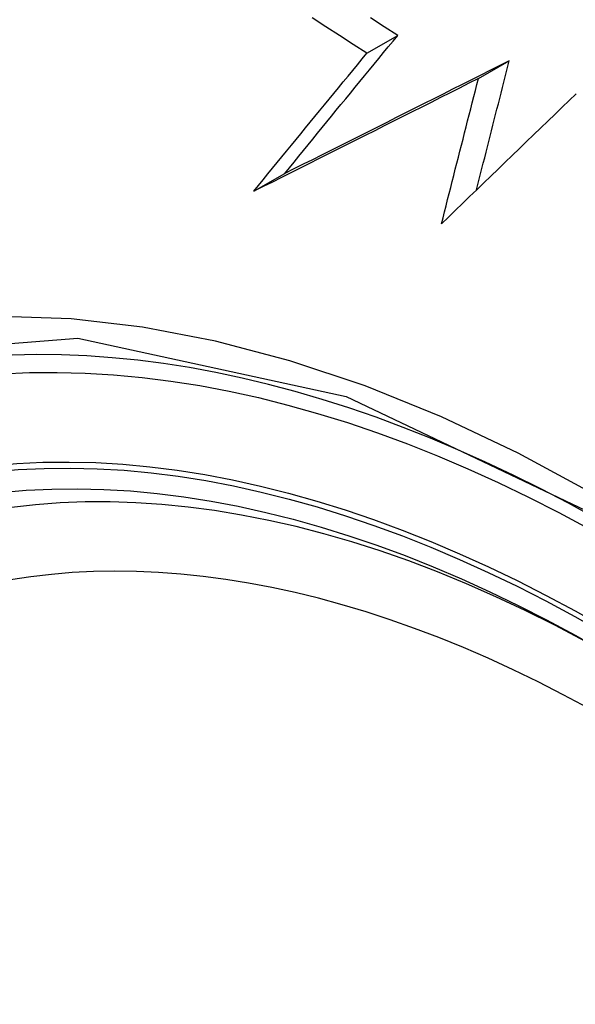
# Model space of a CAD drawing. Header units: inches. Extents: x 435.6 to 512.6, y 167.3 to 237.6.
# Tile 5 of 115: x 472.352 to 472.458, y 203.01 to 203.197. Entities that reach past the tile are written whole.
import ezdxf

# ---------------------------------------------------------------- set-up
doc = ezdxf.new("R2010")
doc.units = ezdxf.units.IN
doc.header["$MEASUREMENT"] = 0
doc.layers.add('Visible Edges(ANSI)', color=7, linetype='Continuous', lineweight=25)
doc.layers.add('Visible Tangent Edges(ANSI)', color=7, linetype='Continuous', lineweight=25)

msp = doc.modelspace()

# ---------------------------------------------------------------- linework, layer by layer
at = {"layer": 'Visible Edges(ANSI)'}
for p, q in [((472.41855, 203.1911), (472.42443, 203.19449)), ((472.4398, 203.18627), (472.44569, 203.18966)), ((472.397, 203.16479), (472.40286, 203.16817))]:
    msp.add_line(p, q, dxfattribs=at)
at = {"layer": 'Visible Edges(ANSI)', "flags": 128}
for points in [[(472.41855, 203.1911), (472.41593, 203.19277), (472.41331, 203.19445), (472.4107, 203.19613), (472.4081, 203.19781)], [(472.42443, 203.19449), (472.42182, 203.19615), (472.41921, 203.19782)], [(472.40286, 203.16817), (472.40375, 203.16926), (472.40464, 203.17035), (472.40553, 203.17144), (472.40642, 203.17254), (472.40731, 203.17363), (472.40821, 203.17473), (472.4091, 203.17583), (472.41, 203.17692), (472.41089, 203.17802), (472.41179, 203.17912), (472.41269, 203.18022), (472.41359, 203.18132), (472.41449, 203.18242), (472.41539, 203.18351), (472.4163, 203.18461), (472.4172, 203.18571), (472.4181, 203.18681), (472.41901, 203.18791), (472.41991, 203.18901), (472.42081, 203.1901), (472.42172, 203.1912), (472.42262, 203.1923), (472.42353, 203.19339), (472.42443, 203.19449)], [(472.397, 203.16479), (472.39789, 203.16588), (472.39877, 203.16697), (472.39966, 203.16807), (472.40055, 203.16916), (472.40144, 203.17025), (472.40234, 203.17135), (472.40323, 203.17245), (472.40413, 203.17354), (472.40502, 203.17464), (472.40592, 203.17574), (472.40682, 203.17684), (472.40772, 203.17793), (472.40862, 203.17903), (472.40952, 203.18013), (472.41042, 203.18123), (472.41132, 203.18233), (472.41223, 203.18343), (472.41313, 203.18452), (472.41403, 203.18562), (472.41494, 203.18672), (472.41584, 203.18782), (472.41674, 203.18891), (472.41765, 203.19001), (472.41855, 203.1911)], [(472.44569, 203.18966), (472.44389, 203.18875), (472.44209, 203.18784), (472.44028, 203.18694), (472.43848, 203.18603), (472.43668, 203.18512), (472.43488, 203.18422), (472.43308, 203.18331), (472.43128, 203.18241), (472.42949, 203.18151), (472.4277, 203.18061), (472.4259, 203.17971), (472.42411, 203.17881), (472.42233, 203.17791), (472.42054, 203.17702), (472.41876, 203.17612), (472.41698, 203.17523), (472.4152, 203.17434), (472.41343, 203.17345), (472.41166, 203.17257), (472.40989, 203.17168), (472.40813, 203.1708), (472.40637, 203.16992), (472.40462, 203.16904), (472.40286, 203.16817)], [(472.43943, 203.16502), (472.43969, 203.16604), (472.43995, 203.16707), (472.44021, 203.1681), (472.44047, 203.16912), (472.44074, 203.17015), (472.441, 203.17118), (472.44126, 203.17221), (472.44152, 203.17324), (472.44178, 203.17427), (472.44204, 203.17529), (472.4423, 203.17632), (472.44256, 203.17735), (472.44282, 203.17838), (472.44309, 203.17941), (472.44335, 203.18043), (472.44361, 203.18146), (472.44387, 203.18249), (472.44413, 203.18351), (472.44439, 203.18454), (472.44465, 203.18557), (472.44491, 203.18659), (472.44517, 203.18761), (472.44543, 203.18864), (472.44569, 203.18966)], [(472.4398, 203.18627), (472.438, 203.18536), (472.43619, 203.18445), (472.43439, 203.18354), (472.43259, 203.18264), (472.43079, 203.18173), (472.42899, 203.18083), (472.42719, 203.17992), (472.4254, 203.17902), (472.4236, 203.17812), (472.42181, 203.17722), (472.42002, 203.17632), (472.41823, 203.17542), (472.41645, 203.17453), (472.41466, 203.17363), (472.41288, 203.17274), (472.41111, 203.17185), (472.40933, 203.17096), (472.40756, 203.17007), (472.40579, 203.16919), (472.40402, 203.1683), (472.40226, 203.16742), (472.40051, 203.16654), (472.39875, 203.16566), (472.397, 203.16479)], [(472.43277, 203.15856), (472.43306, 203.15971), (472.43335, 203.16087), (472.43364, 203.16202), (472.43394, 203.16318), (472.43423, 203.16433), (472.43452, 203.16549), (472.43482, 203.16664), (472.43511, 203.1678), (472.4354, 203.16896), (472.4357, 203.17011), (472.43599, 203.17127), (472.43628, 203.17242), (472.43658, 203.17358), (472.43687, 203.17474), (472.43716, 203.17589), (472.43746, 203.17705), (472.43775, 203.1782), (472.43804, 203.17936), (472.43834, 203.18051), (472.43863, 203.18166), (472.43892, 203.18282), (472.43922, 203.18397), (472.43951, 203.18512), (472.4398, 203.18627)], [(472.45848, 203.18338), (472.45713, 203.18208), (472.45578, 203.18078), (472.45442, 203.17947), (472.45306, 203.17817), (472.4517, 203.17686), (472.45034, 203.17555), (472.44898, 203.17424), (472.44762, 203.17293), (472.44626, 203.17161), (472.4449, 203.1703), (472.44355, 203.16899), (472.44219, 203.16768), (472.44083, 203.16637), (472.43948, 203.16506), (472.43813, 203.16376), (472.43679, 203.16245), (472.43544, 203.16115), (472.4341, 203.15986), (472.43277, 203.15856)]]:
    msp.add_lwpolyline(points, dxfattribs=at)
at = {"layer": 'Visible Edges(ANSI)'}
for centre, major_axis, start_param, end_param in [((472.57145, 202.31489), (-0.64835, 1.12588), 5.16346, 5.835982), ((472.4667, 202.81784), (0.15718, -0.27294), 2.362013, 7.062765)]:
    msp.add_ellipse(centre, major_axis=major_axis, ratio=0.578093, start_param=start_param, end_param=end_param, dxfattribs=at)
msp.add_ellipse((472.46322, 202.81583), major_axis=(-0.15963, 0.2772), ratio=0.578093, dxfattribs=at)
at = {"layer": 'Visible Tangent Edges(ANSI)', "flags": 128}
for points in [[(472.58792, 202.99517), (472.57506, 203.01065), (472.5618, 203.02549), (472.54818, 203.03964), (472.53427, 203.05302), (472.52013, 203.06558), (472.5058, 203.07727), (472.49132, 203.08808), (472.47674, 203.09796), (472.46208, 203.1069), (472.44738, 203.11486), (472.43275, 203.12179), (472.41822, 203.12767), (472.40385, 203.13248), (472.38968, 203.13622), (472.37576, 203.13887), (472.36212, 203.14044), (472.34882, 203.1409), (472.3359, 203.14026), (472.32345, 203.13852), (472.31149, 203.13571), (472.30004, 203.13182)], [(472.21446, 202.98324), (472.22472, 203.03803), (472.24597, 203.0826), (472.27712, 203.11479), (472.31681, 203.13307), (472.3634, 203.13679), (472.41459, 203.12568), (472.46804, 203.10023), (472.5211, 203.0617), (472.57153, 203.0117)]]:
    msp.add_lwpolyline(points, dxfattribs=at)
at = {"layer": 'Visible Tangent Edges(ANSI)'}
for centre, major_axis, start_param, end_param in [((472.46571, 202.81727), (-0.17285, 0.30015), 5.049711, 10.658253), ((472.46566, 202.81724), (-0.1503, 0.261), 4.099688, 6.899754)]:
    msp.add_ellipse(centre, major_axis=major_axis, ratio=0.578093, start_param=start_param, end_param=end_param, dxfattribs=at)
for centre, major_axis in [((472.4663, 202.81761), (0.17078, -0.29656)), ((472.46333, 202.81589), (-0.16238, 0.28198)), ((472.46322, 202.81583), (0.16178, -0.28094))]:
    msp.add_ellipse(centre, major_axis=major_axis, ratio=0.578093, dxfattribs=at)

doc.saveas('drawing.dxf')
